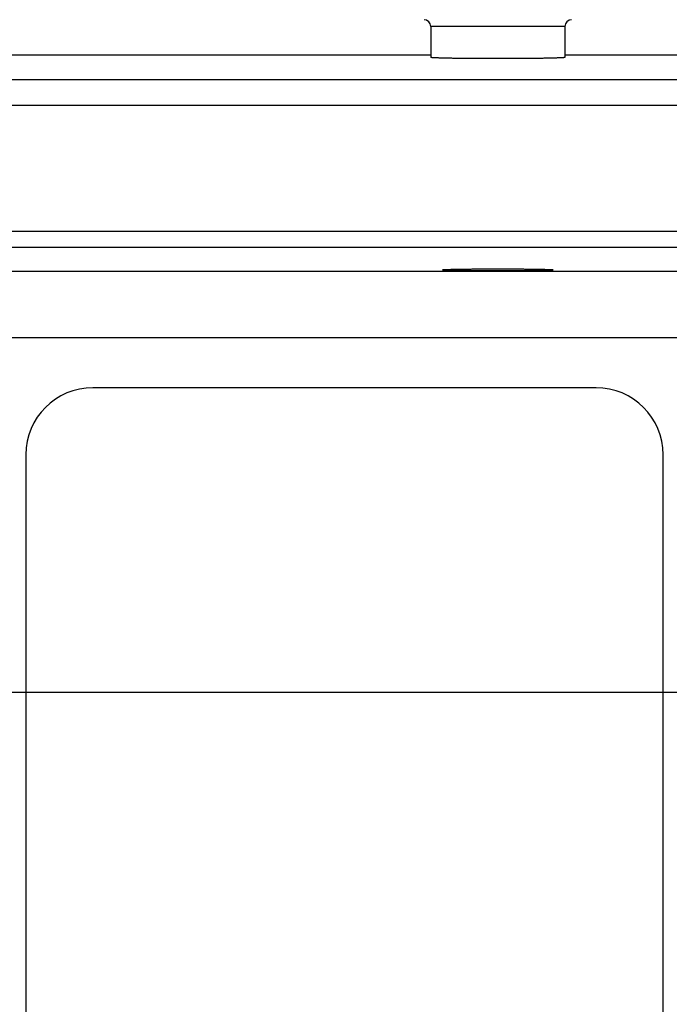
# Model space of a CAD drawing. Header units: inches. Extents: x 0 to 34, y 0 to 22.
# Tile 72 of 126: x 13.2 to 14, y 17.9 to 19. Entities that reach past the tile are written whole.
import ezdxf

# ---------------------------------------------------------------- set-up
doc = ezdxf.new("R2010")
doc.units = ezdxf.units.IN
doc.header["$LTSCALE"] = 1.87
doc.header["$MEASUREMENT"] = 0
doc.layers.get('0').update_dxf_attribs({"linetype": 'CONTINUOUS'})
doc.layers.add('DIMENSIONS', color=7, linetype='CONTINUOUS')
doc.styles.get("Standard").update_dxf_attribs({"font": 'txt', "width": 0.8})
doc.dimstyles.new('DIMSTYLE_1', dxfattribs={"dimtxt": 0.125, "dimasz": 0.18, "dimexe": 0.18, "dimexo": 0.0625, "dimgap": 0.09, "dimtad": 0, "dimtih": 1, "dimtoh": 1, "dimdec": 3, "dimzin": 4, "dimdsep": 46, "dimtxsty": 'STANDARD', "dimblk": '_FILLED', "dimblk1": '_FILLED', "dimblk2": '_FILLED', "dimcen": 0.09, "dimadec": 0, "dimazin": 0, "dimtp": 0.01, "dimtm": 0.01, "dimtfac": 1, "dimtdec": 3, "dimtofl": 0, "dimtmove": 0, "dimatfit": 3, "dimldrblk": '_FILLED', "dimfxl": 1, "dimtolj": 1, "dimtzin": 4, "dimarcsym": 0})

# ---------------------------------------------------------------- blocks, each defined once
blk = doc.blocks.new('*D21')
at = {"layer": 'DIMENSIONS', "color": 2, "linetype": 'CONTINUOUS'}
blk.add_line((14.0461, 11.7183), (12.1124, 11.7183), dxfattribs=at)
at = {"layer": 'DIMENSIONS', "color": 2, "linetype": 'CONTINUOUS', "width": 0.8}
for s, p in [('[', (11.2499, 11.6558)), (']', (11.9499, 11.6558)), ('7.249', (10.6249, 11.6558)), ('184.12', (11.3499, 11.6558))]:
    blk.add_text(s, height=0.125, dxfattribs=at).set_placement(p)
blk = doc.blocks.new('_FILLED')
at = {"color": 0, "linetype": 'BYBLOCK'}
blk.add_solid([(0, 0), (-1, 0.1736), (-1, -0.1736)], dxfattribs=at)
blk = doc.blocks.new('*D22')
at = {"layer": 'DIMENSIONS', "color": 2, "linetype": 'CONTINUOUS'}
blk.add_line((14.0461, 18.2183), (12.1105, 18.2183), dxfattribs=at)
at = {"layer": 'DIMENSIONS', "color": 2, "linetype": 'CONTINUOUS', "width": 0.8}
for s, p in [('[', (11.348, 18.1558)), (']', (11.948, 18.1558)), ('.749', (10.823, 18.1558)), ('19.02', (11.448, 18.1558))]:
    blk.add_text(s, height=0.125, dxfattribs=at).set_placement(p)

msp = doc.modelspace()

# ---------------------------------------------------------------- linework, layer by layer
at = {"color": 7, "linetype": 'CONTINUOUS'}
for p, q in [((13.7059, 19.0007), (13.7059, 18.9643)), ((13.8634, 19.0007), (13.7059, 19.0007)), ((13.8634, 19.0007), (13.8634, 18.9643)), ((12.9149, 18.9673), (13.7059, 18.9673)), ((13.8634, 18.9673), (16.1545, 18.9673)), ((12.9005, 18.9383), (16.1689, 18.9383)), ((12.9005, 18.9083), (16.1689, 18.9083)), ((16.0459, 18.7599), (13.0235, 18.7599)), ((16.0459, 18.7409), (13.0235, 18.7409)), ((13.0513, 18.7131), (16.018, 18.7131)), ((12.9733, 18.6351), (16.096, 18.6351)), ((13.9, 18.5763), (13.3094, 18.5763)), ((13.2307, 18.4976), (13.2307, 11.4109)), ((13.9787, 11.4109), (13.9787, 18.4976))]:
    msp.add_line(p, q, dxfattribs=at)
for centre, radius, start, end in [((13.6981, 19.0007), 0.00787, 0, 90), ((13.8713, 19.0007), 0.00787, 90, 180), ((13.3094, 18.4976), 0.0787, 90, 180), ((13.9, 18.4976), 0.0787, 0, 90)]:
    msp.add_arc(centre, radius, start, end, dxfattribs=at)
for points, knots in [([(13.8634, 18.9643), (13.8634, 18.9642), (13.8633, 18.9642), (13.8631, 18.9641), (13.8627, 18.9641), (13.8623, 18.964), (13.8617, 18.964), (13.8609, 18.9639), (13.86, 18.9639), (13.859, 18.9638), (13.8578, 18.9638), (13.8566, 18.9637), (13.8552, 18.9637), (13.8536, 18.9636), (13.852, 18.9636), (13.8502, 18.9635), (13.8483, 18.9635), (13.8463, 18.9634), (13.8442, 18.9634), (13.842, 18.9633), (13.8397, 18.9633), (13.8373, 18.9632), (13.8348, 18.9632), (13.8323, 18.9632), (13.8296, 18.9631), (13.8268, 18.9631), (13.824, 18.9631), (13.8211, 18.963), (13.8182, 18.963), (13.8152, 18.963), (13.8121, 18.963), (13.809, 18.963), (13.8058, 18.9629), (13.8026, 18.9629), (13.7994, 18.9629), (13.7962, 18.9629), (13.7929, 18.9629), (13.7896, 18.9629), (13.7863, 18.9629), (13.783, 18.9629), (13.7797, 18.9629), (13.7765, 18.9629), (13.7732, 18.9629), (13.7699, 18.9629), (13.7667, 18.9629), (13.7635, 18.9629), (13.7604, 18.963), (13.7573, 18.963), (13.7542, 18.963), (13.7512, 18.963), (13.7482, 18.963), (13.7453, 18.9631), (13.7425, 18.9631), (13.7398, 18.9631), (13.7371, 18.9632), (13.7345, 18.9632), (13.732, 18.9632), (13.7296, 18.9633), (13.7273, 18.9633), (13.7251, 18.9634), (13.723, 18.9634), (13.721, 18.9635), (13.7191, 18.9635), (13.7174, 18.9636), (13.7157, 18.9636), (13.7142, 18.9637), (13.7128, 18.9637), (13.7115, 18.9638), (13.7104, 18.9638), (13.7093, 18.9639), (13.7085, 18.9639), (13.7077, 18.964), (13.7071, 18.964), (13.7066, 18.9641), (13.7062, 18.9641), (13.7061, 18.9642), (13.7059, 18.9642), (13.7059, 18.9643)], [0, 0, 0, 0, 0.000571, 0.001935, 0.004152, 0.007232, 0.01117, 0.015963, 0.021603, 0.02808, 0.035384, 0.043503, 0.052421, 0.062123, 0.072593, 0.083812, 0.095761, 0.108418, 0.121762, 0.135769, 0.150415, 0.165673, 0.181518, 0.197921, 0.214853, 0.232286, 0.250187, 0.268527, 0.287272, 0.30639, 0.325848, 0.345611, 0.365645, 0.385914, 0.406383, 0.427016, 0.447777, 0.468629, 0.489537, 0.510463, 0.531371, 0.552223, 0.572984, 0.593617, 0.614086, 0.634355, 0.654389, 0.674152, 0.69361, 0.712728, 0.731473, 0.749813, 0.767714, 0.785147, 0.802079, 0.818482, 0.834327, 0.849585, 0.864231, 0.878238, 0.891582, 0.904239, 0.916188, 0.927407, 0.937877, 0.947579, 0.956497, 0.964616, 0.97192, 0.978397, 0.984037, 0.98883, 0.992768, 0.995848, 0.998065, 0.999429, 1, 1, 1, 1]), ([(13.7197, 18.7148), (13.7197, 18.7148), (13.7198, 18.7148), (13.72, 18.7149), (13.7203, 18.7149), (13.7207, 18.715), (13.7213, 18.715), (13.722, 18.7151), (13.7228, 18.7151), (13.7237, 18.7151), (13.7247, 18.7152), (13.7258, 18.7152), (13.7271, 18.7153), (13.7285, 18.7153), (13.7299, 18.7154), (13.7315, 18.7154), (13.7332, 18.7154), (13.7349, 18.7155), (13.7368, 18.7155), (13.7388, 18.7156), (13.7408, 18.7156), (13.743, 18.7156), (13.7452, 18.7157), (13.7474, 18.7157), (13.7498, 18.7157), (13.7522, 18.7157), (13.7547, 18.7158), (13.7572, 18.7158), (13.7598, 18.7158), (13.7625, 18.7158), (13.7652, 18.7158), (13.7679, 18.7159), (13.7706, 18.7159), (13.7734, 18.7159), (13.7762, 18.7159), (13.779, 18.7159), (13.7818, 18.7159), (13.7847, 18.7159), (13.7875, 18.7159), (13.7903, 18.7159), (13.7932, 18.7159), (13.796, 18.7159), (13.7987, 18.7159), (13.8015, 18.7159), (13.8042, 18.7158), (13.8069, 18.7158), (13.8095, 18.7158), (13.8121, 18.7158), (13.8147, 18.7158), (13.8171, 18.7157), (13.8196, 18.7157), (13.8219, 18.7157), (13.8242, 18.7157), (13.8264, 18.7156), (13.8285, 18.7156), (13.8306, 18.7156), (13.8325, 18.7155), (13.8344, 18.7155), (13.8362, 18.7154), (13.8379, 18.7154), (13.8394, 18.7154), (13.8409, 18.7153), (13.8423, 18.7153), (13.8435, 18.7152), (13.8447, 18.7152), (13.8457, 18.7151), (13.8466, 18.7151), (13.8474, 18.7151), (13.8481, 18.715), (13.8486, 18.715), (13.849, 18.7149), (13.8494, 18.7149), (13.8495, 18.7148), (13.8496, 18.7148), (13.8496, 18.7148)], [0, 0, 0, 0, 0.000609, 0.002085, 0.004488, 0.007827, 0.012097, 0.017292, 0.023405, 0.030421, 0.038332, 0.047121, 0.056768, 0.067263, 0.078576, 0.090693, 0.10359, 0.117236, 0.131616, 0.146694, 0.162443, 0.178839, 0.195838, 0.213422, 0.23155, 0.250184, 0.269301, 0.288848, 0.308804, 0.329123, 0.34976, 0.370693, 0.391863, 0.413243, 0.434791, 0.456453, 0.478209, 0.5, 0.521791, 0.543547, 0.565209, 0.586757, 0.608137, 0.629307, 0.65024, 0.670877, 0.691196, 0.711152, 0.730699, 0.749816, 0.76845, 0.786578, 0.804162, 0.821161, 0.837557, 0.853306, 0.868384, 0.882764, 0.89641, 0.909307, 0.921424, 0.932737, 0.943232, 0.952879, 0.961668, 0.969579, 0.976595, 0.982708, 0.987903, 0.992173, 0.995512, 0.997915, 0.999391, 1, 1, 1, 1]), ([(13.8496, 18.7148), (13.8496, 18.7147), (13.8495, 18.7147), (13.8494, 18.7146), (13.849, 18.7146), (13.8486, 18.7146), (13.8481, 18.7145), (13.8474, 18.7145), (13.8466, 18.7144), (13.8457, 18.7144), (13.8447, 18.7143), (13.8435, 18.7143), (13.8423, 18.7142), (13.8409, 18.7142), (13.8394, 18.7141), (13.8379, 18.7141), (13.8362, 18.7141), (13.8344, 18.714), (13.8325, 18.714), (13.8306, 18.714), (13.8285, 18.7139), (13.8264, 18.7139), (13.8242, 18.7139), (13.8219, 18.7138), (13.8196, 18.7138), (13.8171, 18.7138), (13.8147, 18.7137), (13.8121, 18.7137), (13.8095, 18.7137), (13.8069, 18.7137), (13.8042, 18.7137), (13.8015, 18.7137), (13.7987, 18.7136), (13.796, 18.7136), (13.7932, 18.7136), (13.7903, 18.7136), (13.7875, 18.7136), (13.7847, 18.7136), (13.7818, 18.7136), (13.779, 18.7136), (13.7762, 18.7136), (13.7734, 18.7136), (13.7706, 18.7136), (13.7679, 18.7137), (13.7652, 18.7137), (13.7625, 18.7137), (13.7598, 18.7137), (13.7572, 18.7137), (13.7547, 18.7137), (13.7522, 18.7138), (13.7498, 18.7138), (13.7474, 18.7138), (13.7452, 18.7139), (13.743, 18.7139), (13.7408, 18.7139), (13.7388, 18.714), (13.7368, 18.714), (13.7349, 18.714), (13.7332, 18.7141), (13.7315, 18.7141), (13.7299, 18.7141), (13.7285, 18.7142), (13.7271, 18.7142), (13.7258, 18.7143), (13.7247, 18.7143), (13.7237, 18.7144), (13.7228, 18.7144), (13.722, 18.7145), (13.7213, 18.7145), (13.7207, 18.7146), (13.7203, 18.7146), (13.72, 18.7146), (13.7198, 18.7147), (13.7197, 18.7147), (13.7197, 18.7148)], [0, 0, 0, 0, 0.000609, 0.002085, 0.004488, 0.007827, 0.012097, 0.017292, 0.023405, 0.030421, 0.038332, 0.047121, 0.056768, 0.067263, 0.078576, 0.090693, 0.10359, 0.117236, 0.131616, 0.146694, 0.162443, 0.178839, 0.195838, 0.213422, 0.23155, 0.250184, 0.269301, 0.288848, 0.308804, 0.329123, 0.34976, 0.370693, 0.391863, 0.413243, 0.434791, 0.456453, 0.478209, 0.5, 0.521791, 0.543547, 0.565209, 0.586757, 0.608137, 0.629307, 0.65024, 0.670877, 0.691196, 0.711152, 0.730699, 0.749816, 0.76845, 0.786578, 0.804162, 0.821161, 0.837557, 0.853306, 0.868384, 0.882764, 0.89641, 0.909307, 0.921424, 0.932737, 0.943232, 0.952879, 0.961668, 0.969579, 0.976595, 0.982708, 0.987903, 0.992173, 0.995512, 0.997915, 0.999391, 1, 1, 1, 1])]:
    msp.add_open_spline(points, degree=3, knots=knots, dxfattribs=at)

# ---------------------------------------------------------------- dimensions: what is measured, and where the dimension line sits
at = {"layer": 'DIMENSIONS', "color": 2, "linetype": 'CONTINUOUS'}
for feature_location, offset, picture, middle in [((14.0461, 11.7183), (-1.9336, 0), '*D21', (11.3374, 11.7183)), ((14.0461, 18.2183), (-1.9356, 0), '*D22', (11.4355, 18.2183))]:
    dim = msp.add_ordinate_dim(feature_location=feature_location, offset=offset, dtype=0, origin=(14.1086, 18.9673), dimstyle='DIMSTYLE_1', dxfattribs=at)
    dim.commit()
    dim.dimension.update_dxf_attribs({"geometry": picture, "text_midpoint": middle})

doc.saveas('drawing.dxf')
